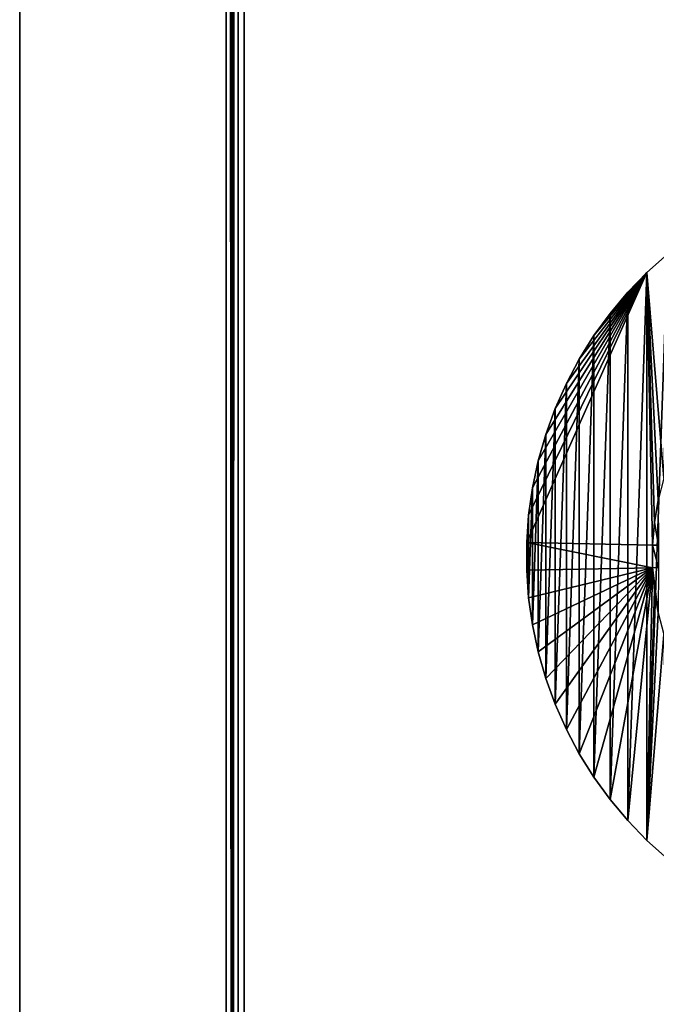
# Model space of a CAD drawing. Extents: x -300 to 306, y -450 to 450.
# Tile 2 of 34: x -300 to -248, y -288 to -207. Entities that reach past the tile are written whole.
import ezdxf

# ---------------------------------------------------------------- set-up
doc = ezdxf.new("R2010")
doc.units = 0
doc.header["$MEASUREMENT"] = 0

msp = doc.modelspace()

# ---------------------------------------------------------------- linework, layer by layer
for points in [[(-283, 449.5, 29.5), (-282.5, -450, 30), (-282.5, 450, 30)], [(-282.5, -450, -30), (-283, 449.5, -29.5), (-282.5, 450, -30)], [(-283, 450, -30), (-283, 450, 30), (-283, -450, -30)], [(-283, -450, -30), (-283, 450, 30), (-283, -450, 30)], [(-282.5, -450, -30), (-282.5, 450, -30), (-282, 377.5, -30)], [(-283, -449.5, 29.5), (-283, 449.5, 29.5), (-283, -449.5, -29.5)], [(-283, -449.5, -29.5), (-283, 449.5, 29.5), (-283, 449.5, -29.5)], [(-283, -449.5, 29.5), (-282.5, -450, 30), (-283, 449.5, 29.5)], [(-283, -449.5, -29.5), (-283, 449.5, -29.5), (-282.5, -450, -30)], [(-300, 441, -30), (-300, -441, -30), (-300, 441, 30)], [(-300, 441, 30), (-300, -441, -30), (-300, -441, 30)], [(-282.5, -450, -30), (-282, 377.5, -30), (-282, -377.5, -30)], [(-282, 377.5, -20), (-282, -377.5, -20), (-282, 377.5, -30)], [(-282, 377.5, -30), (-282, -377.5, -20), (-282, -377.5, -30)], [(-281.5, -377, -21), (-281.5, 377, -21), (-281.5, -377, -30)], [(-281.5, -377, -30), (-281.5, 377, -21), (-281.5, 377, -30)], [(-248.344696, -227.621506, -30), (-246.658905, -226.103607, -30), (-246.943604, -244.557907, -30)], [(-246.658905, -275.896515, -29), (-246.658905, -226.103607, -29), (-248.344696, -274.37851, -29)], [(-248.344696, -274.37851, -29), (-246.658905, -226.103607, -29), (-248.344696, -227.621506, -29)], [(-248.344696, -227.621506, -30), (-248.344696, -227.621506, -29), (-246.658905, -226.103607, -30)], [(-246.658905, -226.103607, -30), (-248.344696, -227.621506, -29), (-246.658905, -226.103607, -29)], [(-248.344696, -227.621506, -30), (-247.888199, -250.066299, -30), (-258.248505, -249.865799, -30)], [(-248.344696, -227.621506, -30), (-258.248505, -249.865799, -30), (-258.090302, -247.602798, -30)], [(-248.344696, -227.621506, -30), (-258.090302, -247.602798, -30), (-257.774597, -245.3564, -30)], [(-248.344696, -227.621506, -30), (-257.774597, -245.3564, -30), (-257.302887, -243.137497, -30)], [(-248.344696, -227.621506, -30), (-257.302887, -243.137497, -30), (-256.677612, -240.957001, -30)], [(-248.344696, -227.621506, -30), (-256.677612, -240.957001, -30), (-255.901794, -238.825302, -30)], [(-248.344696, -227.621506, -30), (-255.901794, -238.825302, -30), (-254.979095, -236.752899, -30)], [(-248.344696, -227.621506, -30), (-254.979095, -236.752899, -30), (-253.914093, -234.75, -30)], [(-248.344696, -227.621506, -30), (-253.914093, -234.75, -30), (-252.712006, -232.826202, -30)], [(-248.344696, -227.621506, -30), (-252.712006, -232.826202, -30), (-251.378693, -230.990997, -30)], [(-248.344696, -227.621506, -30), (-251.378693, -230.990997, -30), (-249.920502, -229.253296, -30)], [(-248.344696, -274.37851, -29), (-248.344696, -227.621506, -29), (-249.920502, -272.746704, -29)], [(-249.920502, -272.746704, -29), (-248.344696, -227.621506, -29), (-249.920502, -229.253296, -29)], [(-249.920502, -229.253296, -30), (-249.920502, -229.253296, -29), (-248.344696, -227.621506, -30)], [(-248.344696, -227.621506, -30), (-249.920502, -229.253296, -29), (-248.344696, -227.621506, -29)], [(-248.344696, -227.621506, -30), (-246.943604, -244.557907, -30), (-247.4142, -246.365097, -30)], [(-248.344696, -227.621506, -30), (-247.4142, -246.365097, -30), (-247.729797, -248.205597, -30)], [(-248.344696, -227.621506, -30), (-247.729797, -248.205597, -30), (-247.888199, -250.066299, -30)], [(-249.920502, -272.746704, -29), (-249.920502, -229.253296, -29), (-251.378693, -271.009003, -29)], [(-251.378693, -271.009003, -29), (-249.920502, -229.253296, -29), (-251.378693, -230.990997, -29)], [(-251.378693, -230.990997, -30), (-251.378693, -230.990997, -29), (-249.920502, -229.253296, -30)], [(-249.920502, -229.253296, -30), (-251.378693, -230.990997, -29), (-249.920502, -229.253296, -29)], [(-251.378693, -271.009003, -29), (-251.378693, -230.990997, -29), (-252.712006, -269.173798, -29)], [(-252.712006, -269.173798, -29), (-251.378693, -230.990997, -29), (-252.712006, -232.826202, -29)], [(-252.712006, -232.826202, -30), (-252.712006, -232.826202, -29), (-251.378693, -230.990997, -30)], [(-251.378693, -230.990997, -30), (-252.712006, -232.826202, -29), (-251.378693, -230.990997, -29)], [(-252.712006, -269.173798, -29), (-252.712006, -232.826202, -29), (-253.914093, -267.25, -29)], [(-253.914093, -267.25, -29), (-252.712006, -232.826202, -29), (-253.914093, -234.75, -29)], [(-253.914093, -234.75, -30), (-253.914093, -234.75, -29), (-252.712006, -232.826202, -30)], [(-252.712006, -232.826202, -30), (-253.914093, -234.75, -29), (-252.712006, -232.826202, -29)], [(-253.914093, -267.25, -29), (-253.914093, -234.75, -29), (-254.979095, -265.247101, -29)], [(-254.979095, -265.247101, -29), (-253.914093, -234.75, -29), (-254.979095, -236.752899, -29)], [(-254.979095, -236.752899, -30), (-254.979095, -236.752899, -29), (-253.914093, -234.75, -30)], [(-253.914093, -234.75, -30), (-254.979095, -236.752899, -29), (-253.914093, -234.75, -29)], [(-254.979095, -265.247101, -29), (-254.979095, -236.752899, -29), (-255.901794, -263.174713, -29)], [(-255.901794, -263.174713, -29), (-254.979095, -236.752899, -29), (-255.901794, -238.825302, -29)], [(-255.901794, -238.825302, -30), (-255.901794, -238.825302, -29), (-254.979095, -236.752899, -30)], [(-254.979095, -236.752899, -30), (-255.901794, -238.825302, -29), (-254.979095, -236.752899, -29)], [(-255.901794, -263.174713, -29), (-255.901794, -238.825302, -29), (-256.677612, -261.043091, -29)], [(-256.677612, -261.043091, -29), (-255.901794, -238.825302, -29), (-256.677612, -240.957001, -29)], [(-256.677612, -240.957001, -30), (-256.677612, -240.957001, -29), (-255.901794, -238.825302, -30)], [(-255.901794, -238.825302, -30), (-256.677612, -240.957001, -29), (-255.901794, -238.825302, -29)], [(-256.677612, -261.043091, -29), (-256.677612, -240.957001, -29), (-257.302887, -258.862488, -29)], [(-257.302887, -258.862488, -29), (-256.677612, -240.957001, -29), (-257.302887, -243.137497, -29)], [(-257.302887, -243.137497, -30), (-257.302887, -243.137497, -29), (-256.677612, -240.957001, -30)], [(-256.677612, -240.957001, -30), (-257.302887, -243.137497, -29), (-256.677612, -240.957001, -29)], [(-257.302887, -258.862488, -29), (-257.302887, -243.137497, -29), (-257.774597, -256.643585, -29)], [(-257.774597, -256.643585, -29), (-257.302887, -243.137497, -29), (-257.774597, -245.3564, -29)], [(-257.774597, -245.3564, -30), (-257.774597, -245.3564, -29), (-257.302887, -243.137497, -30)], [(-257.302887, -243.137497, -30), (-257.774597, -245.3564, -29), (-257.302887, -243.137497, -29)], [(-257.774597, -256.643585, -29), (-257.774597, -245.3564, -29), (-258.090302, -254.397202, -29)], [(-258.090302, -254.397202, -29), (-257.774597, -245.3564, -29), (-258.090302, -247.602798, -29)], [(-258.090302, -247.602798, -30), (-258.090302, -247.602798, -29), (-257.774597, -245.3564, -30)], [(-257.774597, -245.3564, -30), (-258.090302, -247.602798, -29), (-257.774597, -245.3564, -29)], [(-247.729797, -248.205597, -29.5), (-247.729797, -248.205597, -30), (-247.4142, -246.365097, -30)], [(-247.729797, -248.205597, -29.5), (-247.4142, -246.365097, -30), (-247.4142, -246.365097, -29.5)], [(-247.388596, -250.087494, -29.5), (-247.729797, -248.205597, -29.5), (-247.4142, -246.365097, -29.5)], [(-258.090302, -254.397202, -29), (-258.090302, -247.602798, -29), (-258.248505, -252.134201, -29)], [(-258.248505, -252.134201, -29), (-258.090302, -247.602798, -29), (-258.248505, -249.865799, -29)], [(-258.248505, -249.865799, -30), (-258.248505, -249.865799, -29), (-258.090302, -247.602798, -30)], [(-258.090302, -247.602798, -30), (-258.248505, -249.865799, -29), (-258.090302, -247.602798, -29)], [(-247.888199, -250.066299, -29.5), (-247.888199, -250.066299, -30), (-247.729797, -248.205597, -30)], [(-247.888199, -250.066299, -29.5), (-247.729797, -248.205597, -30), (-247.729797, -248.205597, -29.5)], [(-247.388596, -250.087494, -29.5), (-247.888199, -250.066299, -29.5), (-247.729797, -248.205597, -29.5)], [(-247.888199, -251.933701, -30), (-258.248505, -252.134201, -30), (-258.248505, -249.865799, -30)], [(-247.888199, -251.933701, -30), (-258.248505, -249.865799, -30), (-247.888199, -250.066299, -30)], [(-258.248505, -252.134201, -30), (-258.248505, -252.134201, -29), (-258.248505, -249.865799, -30)], [(-258.248505, -249.865799, -30), (-258.248505, -252.134201, -29), (-258.248505, -249.865799, -29)], [(-247.888199, -251.933701, -29.5), (-247.888199, -251.933701, -30), (-247.888199, -250.066299, -30)], [(-247.888199, -251.933701, -29.5), (-247.888199, -250.066299, -30), (-247.888199, -250.066299, -29.5)], [(-247.388596, -251.912506, -29.5), (-247.888199, -251.933701, -29.5), (-247.888199, -250.066299, -29.5)], [(-247.388596, -251.912506, -29.5), (-247.888199, -250.066299, -29.5), (-247.388596, -250.087494, -29.5)], [(-247.888199, -251.933701, -30), (-258.090302, -254.397202, -30), (-258.248505, -252.134201, -30)], [(-247.888199, -251.933701, -30), (-257.774597, -256.643585, -30), (-258.090302, -254.397202, -30)], [(-247.888199, -251.933701, -30), (-257.302887, -258.862488, -30), (-257.774597, -256.643585, -30)], [(-247.888199, -251.933701, -30), (-256.677612, -261.043091, -30), (-257.302887, -258.862488, -30)], [(-247.888199, -251.933701, -30), (-255.901794, -263.174713, -30), (-256.677612, -261.043091, -30)], [(-247.888199, -251.933701, -30), (-254.979095, -265.247101, -30), (-255.901794, -263.174713, -30)], [(-247.888199, -251.933701, -30), (-253.914093, -267.25, -30), (-254.979095, -265.247101, -30)], [(-247.888199, -251.933701, -30), (-252.712006, -269.173798, -30), (-253.914093, -267.25, -30)], [(-247.888199, -251.933701, -30), (-251.378693, -271.009003, -30), (-252.712006, -269.173798, -30)], [(-247.888199, -251.933701, -30), (-249.920502, -272.746704, -30), (-251.378693, -271.009003, -30)], [(-247.888199, -251.933701, -30), (-248.344696, -274.37851, -30), (-249.920502, -272.746704, -30)], [(-248.344696, -274.37851, -30), (-247.888199, -251.933701, -30), (-247.729797, -253.794403, -30)], [(-247.4142, -255.634903, -29.5), (-247.888199, -251.933701, -29.5), (-247.388596, -251.912506, -29.5)], [(-247.888199, -251.933701, -30), (-247.729797, -253.794403, -29.5), (-247.729797, -253.794403, -30)], [(-247.729797, -253.794403, -29.5), (-247.888199, -251.933701, -30), (-247.888199, -251.933701, -29.5)], [(-247.888199, -251.933701, -29.5), (-247.4142, -255.634903, -29.5), (-247.729797, -253.794403, -29.5)], [(-258.090302, -254.397202, -30), (-258.090302, -254.397202, -29), (-258.248505, -252.134201, -30)], [(-258.248505, -252.134201, -30), (-258.090302, -254.397202, -29), (-258.248505, -252.134201, -29)], [(-257.774597, -256.643585, -30), (-257.774597, -256.643585, -29), (-258.090302, -254.397202, -30)], [(-258.090302, -254.397202, -30), (-257.774597, -256.643585, -29), (-258.090302, -254.397202, -29)], [(-248.344696, -274.37851, -30), (-247.729797, -253.794403, -30), (-247.4142, -255.634903, -30)], [(-247.729797, -253.794403, -30), (-247.729797, -253.794403, -29.5), (-247.4142, -255.634903, -29.5)], [(-247.729797, -253.794403, -30), (-247.4142, -255.634903, -29.5), (-247.4142, -255.634903, -30)], [(-248.344696, -274.37851, -30), (-247.4142, -255.634903, -30), (-246.943604, -257.442108, -30)], [(-257.302887, -258.862488, -30), (-257.302887, -258.862488, -29), (-257.774597, -256.643585, -30)], [(-257.774597, -256.643585, -30), (-257.302887, -258.862488, -29), (-257.774597, -256.643585, -29)], [(-248.344696, -274.37851, -30), (-246.943604, -257.442108, -30), (-246.658905, -275.896515, -30)], [(-256.677612, -261.043091, -30), (-256.677612, -261.043091, -29), (-257.302887, -258.862488, -30)], [(-257.302887, -258.862488, -30), (-256.677612, -261.043091, -29), (-257.302887, -258.862488, -29)], [(-255.901794, -263.174713, -30), (-255.901794, -263.174713, -29), (-256.677612, -261.043091, -30)], [(-256.677612, -261.043091, -30), (-255.901794, -263.174713, -29), (-256.677612, -261.043091, -29)], [(-254.979095, -265.247101, -30), (-254.979095, -265.247101, -29), (-255.901794, -263.174713, -30)], [(-255.901794, -263.174713, -30), (-254.979095, -265.247101, -29), (-255.901794, -263.174713, -29)], [(-253.914093, -267.25, -30), (-253.914093, -267.25, -29), (-254.979095, -265.247101, -30)], [(-254.979095, -265.247101, -30), (-253.914093, -267.25, -29), (-254.979095, -265.247101, -29)], [(-252.712006, -269.173798, -30), (-252.712006, -269.173798, -29), (-253.914093, -267.25, -30)], [(-253.914093, -267.25, -30), (-252.712006, -269.173798, -29), (-253.914093, -267.25, -29)], [(-251.378693, -271.009003, -30), (-251.378693, -271.009003, -29), (-252.712006, -269.173798, -30)], [(-252.712006, -269.173798, -30), (-251.378693, -271.009003, -29), (-252.712006, -269.173798, -29)], [(-249.920502, -272.746704, -30), (-249.920502, -272.746704, -29), (-251.378693, -271.009003, -30)], [(-251.378693, -271.009003, -30), (-249.920502, -272.746704, -29), (-251.378693, -271.009003, -29)], [(-248.344696, -274.37851, -30), (-248.344696, -274.37851, -29), (-249.920502, -272.746704, -30)], [(-249.920502, -272.746704, -30), (-248.344696, -274.37851, -29), (-249.920502, -272.746704, -29)], [(-246.658905, -275.896515, -30), (-246.658905, -275.896515, -29), (-248.344696, -274.37851, -30)], [(-248.344696, -274.37851, -30), (-246.658905, -275.896515, -29), (-248.344696, -274.37851, -29)]]:
    msp.add_3dface(points)

doc.saveas('drawing.dxf')
